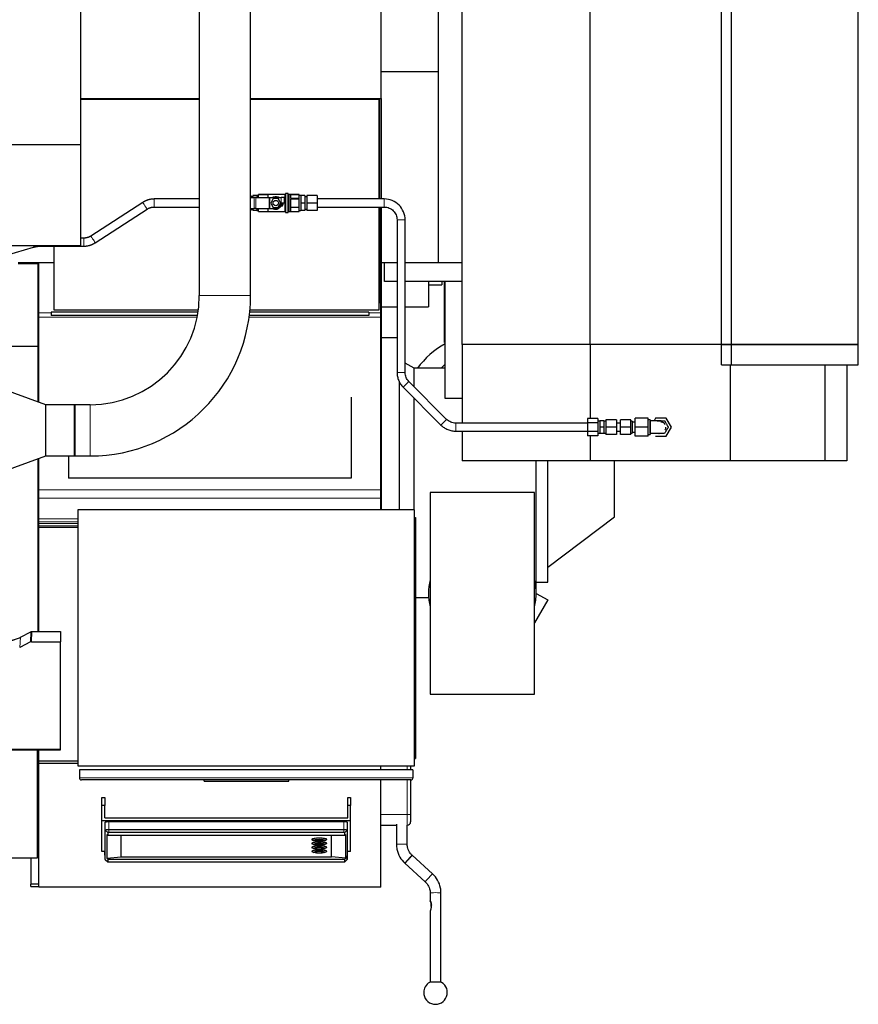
# Model space of a CAD drawing. Header units: inches. Extents: x 0 to 23760, y -13 to 16800.
# Tile 51 of 204: x 7217 to 8462, y 6140 to 7601. Entities that reach past the tile are written whole.
import ezdxf

# ---------------------------------------------------------------- set-up
doc = ezdxf.new("R2010")
doc.units = ezdxf.units.IN
doc.layers.add('254', color=7, linetype='Continuous', true_color=0xffffff)

msp = doc.modelspace()

# ---------------------------------------------------------------- linework, layer by layer
at = {"layer": '254', "color": 2, "linetype": 'Continuous', "lineweight": 25}
for p, q in [((7754.063, 7484.069), (7754.063, 8493.069)), ((8462.063, 7118.994), (8462.063, 8261.994)), ((7484.027, 8189.492), (7484.027, 7191.738)), ((7560.099, 7191.738), (7560.099, 8189.492)), ((7874.063, 7118.994), (7874.063, 7995.979)), ((7307.563, 7965.538), (7307.563, 7415.538)), ((8258.776, 7118.994), (8258.776, 7911.111)), ((8274.063, 7118.994), (8274.063, 7920.058)), ((7839.063, 7523.823), (7839.063, 7857.164)), ((8064.063, 7118.994), (8064.063, 7847.817)), ((7839.063, 7523.823), (7754.063, 7523.823)), ((7839.063, 7240.494), (7839.063, 7523.823)), ((7484.032, 7482.621), (7307.563, 7482.621)), ((7307.565, 7484.069), (7484.029, 7484.069)), ((7560.096, 7484.069), (7754.063, 7484.069)), ((7751.063, 7482.621), (7560.097, 7482.621)), ((7689.063, 7484.057), (7689.063, 7482.613)), ((7742.063, 7482.623), (7742.063, 7484.081)), ((7751.063, 7335.065), (7751.063, 7482.621)), ((7752.063, 7335.074), (7752.063, 7484.081)), ((7754.063, 7484.069), (7754.063, 7335.073)), ((7307.563, 7415.538), (3948.107, 7415.538)), ((7307.563, 7415.538), (7307.563, 7265.537)), ((7560.499, 7340.07), (7560.099, 7340.07)), ((7560.099, 7337.07), (7565.312, 7337.07)), ((7560.499, 7340.07), (7560.499, 7337.07)), ((7563.499, 7338.07), (7560.499, 7338.07)), ((7563.499, 7340.07), (7563.499, 7337.07)), ((7569.399, 7340.07), (7563.499, 7340.07)), ((7567.812, 7337.07), (7565.312, 7337.07)), ((7567.812, 7337.07), (7587.839, 7337.07)), ((7569.399, 7340.07), (7569.399, 7337.07)), ((7571.999, 7340.07), (7569.399, 7340.07)), ((7571.999, 7341.565), (7571.999, 7341.57)), ((7610.799, 7341.57), (7571.999, 7341.57)), ((7571.999, 7338.596), (7571.999, 7341.565)), ((7571.999, 7341.565), (7585.999, 7341.565)), ((7571.999, 7337.07), (7571.999, 7338.596)), ((7585.999, 7337.07), (7585.999, 7341.565)), ((7587.839, 7337.07), (7588.839, 7337.07)), ((7588.839, 7337.07), (7605.499, 7337.07)), ((7610.499, 7337.07), (7605.499, 7337.07)), ((7610.499, 7329.07), (7610.499, 7337.07)), ((7611.999, 7315.37), (7611.999, 7342.77)), ((7615.699, 7343.07), (7612.299, 7343.07)), ((7615.999, 7315.37), (7615.999, 7342.77)), ((7631.999, 7341.57), (7617.199, 7341.57)), ((7619.999, 7335.627), (7619.999, 7341.565)), ((7619.999, 7341.565), (7631.999, 7341.565)), ((7631.999, 7335.627), (7619.999, 7335.627)), ((7631.999, 7341.565), (7631.999, 7341.57)), ((7631.999, 7338.596), (7631.999, 7341.565)), ((7634.599, 7340.07), (7631.999, 7340.07)), ((7631.999, 7335.627), (7631.999, 7338.596)), ((7631.999, 7335.007), (7631.999, 7335.627)), ((7634.599, 7340.07), (7634.599, 7334.57)), ((7640.499, 7340.07), (7634.599, 7340.07)), ((7640.499, 7340.07), (7640.499, 7329.07)), ((7643.499, 7338.07), (7640.499, 7338.07)), ((7643.499, 7340.07), (7643.499, 7329.07)), ((7658.999, 7340.07), (7643.499, 7340.07)), ((7658.999, 7340.07), (7658.999, 7329.07)), ((7400.028, 7330.079), (7323.004, 7280.129)), ((7560.099, 7321.07), (7565.312, 7321.07)), ((7560.499, 7321.07), (7560.499, 7318.07)), ((7563.499, 7321.07), (7563.499, 7318.07)), ((7567.812, 7321.07), (7565.312, 7321.07)), ((7567.812, 7321.07), (7587.839, 7321.07)), ((7569.399, 7321.07), (7569.399, 7318.07)), ((7571.999, 7319.543), (7571.999, 7321.07)), ((7585.999, 7316.575), (7585.999, 7321.07)), ((7587.839, 7321.07), (7588.839, 7321.07)), ((7588.839, 7321.07), (7597.499, 7321.07)), ((7593.746, 7335.57), (7589.993, 7329.07)), ((7589.993, 7329.07), (7593.746, 7322.57)), ((7601.252, 7335.57), (7593.746, 7335.57)), ((7593.746, 7322.57), (7601.252, 7322.57)), ((7605.004, 7329.07), (7601.252, 7335.57)), ((7601.252, 7322.57), (7605.004, 7329.07)), ((7610.499, 7329.07), (7605.499, 7329.07)), ((7619.999, 7323.133), (7619.999, 7335.007)), ((7631.999, 7335.007), (7619.999, 7335.007)), ((7619.999, 7323.133), (7631.999, 7323.133)), ((7619.999, 7316.575), (7619.999, 7322.512)), ((7631.999, 7322.512), (7619.999, 7322.512)), ((7631.999, 7329.07), (7631.999, 7335.007)), ((7631.999, 7323.133), (7631.999, 7329.07)), ((7631.999, 7322.512), (7631.999, 7323.133)), ((7631.999, 7319.543), (7631.999, 7322.512)), ((7634.599, 7334.57), (7634.599, 7329.07)), ((7634.599, 7329.07), (7634.599, 7323.57)), ((7640.499, 7329.07), (7634.599, 7329.07)), ((7634.599, 7323.57), (7634.599, 7318.07)), ((7640.499, 7329.07), (7640.499, 7318.07)), ((7643.499, 7329.07), (7643.499, 7318.07)), ((7658.999, 7329.07), (7643.499, 7329.07)), ((7658.999, 7329.07), (7658.999, 7318.07)), ((7751.063, 7170.621), (7751.063, 7323.072)), ((7752.063, 7181.715), (7752.063, 7323.089)), ((7753.563, 7166.296), (7753.563, 7323.068)), ((7754.063, 7323.071), (7754.063, 7240.494)), ((7329.534, 7270.061), (7406.557, 7320.011)), ((7560.499, 7318.07), (7560.099, 7318.07)), ((7560.499, 7320.07), (7563.499, 7320.07)), ((7569.399, 7318.07), (7563.499, 7318.07)), ((7569.399, 7318.07), (7571.999, 7318.07)), ((7571.999, 7316.575), (7571.999, 7319.543)), ((7571.999, 7316.575), (7585.999, 7316.575)), ((7571.999, 7316.57), (7571.999, 7316.575)), ((7571.999, 7316.57), (7610.799, 7316.57)), ((7612.299, 7315.07), (7615.699, 7315.07)), ((7617.199, 7316.57), (7631.999, 7316.57)), ((7619.999, 7316.575), (7631.999, 7316.575)), ((7631.999, 7316.575), (7631.999, 7319.543)), ((7631.999, 7318.07), (7634.599, 7318.07)), ((7631.999, 7316.57), (7631.999, 7316.575)), ((7640.499, 7318.07), (7634.599, 7318.07)), ((7640.499, 7320.07), (7643.499, 7320.07)), ((7658.999, 7318.07), (7643.499, 7318.07)), ((7777.499, 7304.07), (7777.499, 7077.56)), ((7789.499, 7077.56), (7789.499, 7304.07)), ((7307.563, 7265.537), (3917.063, 7265.537)), ((6920.954, 7169.53), (7237.801, 7263.547)), ((7249.04, 7265.07), (7312.666, 7265.07)), ((7268.063, 7265.074), (7268.063, 7170.621)), ((7312.666, 7277.07), (7307.562, 7277.07)), ((7244.723, 7238.912), (7215.087, 7238.912)), ((7215.088, 7240.652), (7268.063, 7240.652)), ((7244.723, 7116.087), (7244.723, 7238.912)), ((7246.063, 7166.296), (7246.063, 7240.654)), ((7777.499, 7240.494), (7754.063, 7240.494)), ((7754.063, 7240.479), (7754.063, 6873.628)), ((7759.063, 7212.494), (7759.063, 7240.494)), ((7839.063, 7240.494), (7789.5, 7240.494)), ((7874.062, 7240.494), (7839.063, 7240.494)), ((7874.065, 7240.494), (7839.067, 7240.494)), ((7777.501, 7212.494), (7759.063, 7212.494)), ((7874.063, 7212.494), (7789.5, 7212.494)), ((7824.063, 7212.484), (7824.063, 7174.915)), ((7824.063, 7207.915), (7844.063, 7207.915)), ((7844.063, 7212.493), (7844.063, 7207.915)), ((7847.971, 7122.297), (7847.971, 7212.497)), ((7849.109, 7039.215), (7849.109, 7212.492)), ((7752.063, 7181.715), (7751.063, 7181.715)), ((7752.063, 7181.131), (7751.063, 7181.131)), ((7752.063, 7181.131), (7752.063, 7181.715)), ((7754.063, 7174.915), (7777.5, 7174.915)), ((7789.498, 7174.915), (7824.063, 7174.915)), ((7246.063, 7159.56), (7246.063, 7166.296)), ((7264.063, 7167.013), (7264.063, 7162.013)), ((7482.132, 7167.013), (7264.063, 7167.013)), ((7481.277, 7162.013), (7264.063, 7162.013)), ((7268.063, 7170.621), (7482.651, 7170.621)), ((7735.563, 7162.013), (7558.235, 7162.013)), ((7735.563, 7167.013), (7558.809, 7167.013)), ((7559.153, 7170.621), (7751.063, 7170.621)), ((7735.563, 7167.013), (7735.563, 7162.013)), ((7753.563, 7159.56), (7753.563, 7166.296)), ((7246.063, 7033.376), (7246.063, 7159.56)), ((7753.563, 6903.593), (7753.563, 7159.56)), ((7777.499, 7128.815), (7754.063, 7128.815)), ((7849.111, 7122.297), (7847.971, 7122.297)), ((8064.063, 7118.994), (7874.063, 7118.994)), ((7874.063, 7118.994), (7874.063, 7002.494)), ((8064.063, 7118.994), (7874.063, 7118.994)), ((8258.776, 7118.994), (8064.063, 7118.994)), ((8064.063, 7118.994), (8064.063, 7009.198)), ((8258.776, 7118.994), (8064.063, 7118.994)), ((8258.776, 7118.994), (8274.063, 7118.994)), ((8258.776, 7088.994), (8258.776, 7118.994)), ((8274.063, 7118.994), (8258.776, 7118.994)), ((8274.063, 7118.994), (8462.063, 7118.994)), ((8274.063, 7088.994), (8274.063, 7118.994)), ((8462.063, 7118.994), (8274.063, 7118.994)), ((8462.063, 7088.994), (8462.063, 7118.994)), ((7244.723, 7116.087), (6756.723, 7116.087)), ((7244.723, 7033.864), (7244.723, 7116.087)), ((7803.063, 7083.815), (7789.499, 7091.645)), ((7842.988, 7083.815), (7849.108, 7089.935)), ((8258.776, 7088.994), (8274.063, 7088.994)), ((8272.123, 7088.994), (8272.123, 6946.494)), ((8274.063, 7088.994), (8462.063, 7088.994)), ((8412.429, 7088.994), (8412.429, 6946.494)), ((8445.063, 7088.992), (8445.063, 6946.494)), ((7803.063, 7056.121), (7803.063, 7083.815)), ((7849.11, 7083.815), (7803.063, 7083.815)), ((7256.063, 7029.738), (7156.063, 7066.135)), ((7781.063, 6873.632), (7781.063, 7064.217)), ((7851.13, 7008.059), (7795.064, 7064.125)), ((7786.578, 7055.64), (7842.645, 6999.574)), ((7256.063, 6953.738), (7256.063, 7029.738)), ((7299.025, 7029.738), (7256.063, 7029.738)), ((7299.013, 6953.751), (7299.013, 7029.725)), ((7322.063, 7029.774), (7299.063, 7029.774)), ((7299.063, 7029.774), (7299.063, 6953.702)), ((7709.563, 7040.719), (7709.563, 6920.619)), ((7803.063, 6873.616), (7803.063, 7039.152)), ((7874.064, 7039.215), (7849.109, 7039.215)), ((8059.999, 7002.494), (7864.565, 7002.494)), ((8059.999, 7009.196), (8059.999, 7002.845)), ((8075.499, 7009.196), (8059.999, 7009.196)), ((8059.999, 7002.845), (8059.999, 6990.143)), ((8075.499, 7002.845), (8059.999, 7002.845)), ((8075.499, 7009.196), (8075.499, 7002.845)), ((8078.499, 7005.494), (8075.499, 7005.494)), ((8075.499, 7002.845), (8075.499, 6990.143)), ((8078.499, 7005.994), (8078.499, 6996.494)), ((8084.499, 7005.994), (8078.499, 7005.994)), ((8084.499, 7005.994), (8084.499, 6996.494)), ((8087.499, 7005.494), (8084.499, 7005.494)), ((8087.499, 7007.494), (8087.499, 6996.494)), ((8102.999, 7007.494), (8087.499, 7007.494)), ((8102.999, 7007.494), (8102.999, 6996.494)), ((8108.999, 7002.494), (8102.999, 7002.494)), ((8108.999, 6996.494), (8108.999, 7007.494)), ((8124.499, 7007.494), (8108.999, 7007.494)), ((8124.499, 6996.494), (8124.499, 7007.494)), ((8126.499, 7005.494), (8124.499, 7005.494)), ((8126.499, 7005.494), (8126.499, 6996.494)), ((8130.999, 7003.994), (8126.499, 7003.994)), ((8130.999, 6996.494), (8130.999, 7009.994)), ((8149.999, 7009.994), (8130.999, 7009.994)), ((8149.999, 6996.494), (8149.999, 7009.994)), ((8152.999, 7007.494), (8149.999, 7007.494)), ((8152.999, 7007.494), (8152.999, 6996.494)), ((8161.205, 7009.994), (8158.895, 7005.993)), ((8176.793, 7009.994), (8161.205, 7009.994)), ((8184.587, 6996.494), (8176.793, 7009.994)), ((7864.565, 6990.494), (8059.999, 6990.494)), ((7874.063, 6990.495), (7874.063, 6946.494)), ((8059.999, 6990.143), (8059.999, 6983.792)), ((8075.499, 6990.143), (8059.999, 6990.143)), ((8075.499, 6990.143), (8075.499, 6983.792)), ((8075.499, 6987.494), (8078.499, 6987.494)), ((8078.499, 6996.494), (8078.499, 6986.994)), ((8084.499, 6996.494), (8078.499, 6996.494)), ((8084.499, 6986.994), (8078.499, 6986.994)), ((8084.499, 6996.494), (8084.499, 6986.994)), ((8084.499, 6987.494), (8087.499, 6987.494)), ((8087.499, 6996.494), (8087.499, 6985.494)), ((8102.999, 6996.494), (8087.499, 6996.494)), ((8102.999, 6985.494), (8087.499, 6985.494)), ((8102.999, 6996.494), (8102.999, 6985.494)), ((8102.999, 6990.494), (8108.999, 6990.494)), ((8108.999, 6985.494), (8108.999, 6996.494)), ((8124.499, 6996.494), (8108.999, 6996.494)), ((8124.499, 6985.494), (8108.999, 6985.494)), ((8124.499, 6985.494), (8124.499, 6996.494)), ((8124.499, 6987.494), (8126.499, 6987.494)), ((8126.499, 6996.494), (8126.499, 6987.494)), ((8126.499, 6988.994), (8130.999, 6988.994)), ((8130.999, 6982.994), (8130.999, 6996.494)), ((8149.999, 6996.494), (8130.999, 6996.494)), ((8149.999, 6982.994), (8149.999, 6996.494)), ((8149.999, 6985.494), (8152.999, 6985.494)), ((8152.999, 6996.494), (8152.999, 6985.494)), ((8176.793, 6982.994), (8184.587, 6996.494)), ((8075.499, 6983.792), (8059.999, 6983.792)), ((8064.063, 6983.794), (8064.063, 6946.494)), ((8149.999, 6982.994), (8130.999, 6982.994)), ((8161.205, 6982.994), (8176.793, 6982.994)), ((7156.063, 6917.341), (7256.063, 6953.738)), ((7244.723, 6693.02), (7244.723, 6949.607)), ((7246.063, 6903.593), (7246.063, 6950.099)), ((7256.063, 6953.738), (7299.025, 6953.738)), ((7290.063, 6953.739), (7290.063, 6920.619)), ((7299.063, 6953.702), (7322.063, 6953.702)), ((8064.063, 6946.494), (7874.063, 6946.494)), ((7984.063, 6749.815), (7984.063, 6946.291)), ((8001.063, 6766.315), (8001.063, 6946.486)), ((8272.123, 6946.494), (8064.063, 6946.494)), ((8100.063, 6863.315), (8100.063, 6946.491)), ((8412.429, 6946.494), (8272.123, 6946.494)), ((8445.063, 6946.494), (8412.429, 6946.494)), ((7709.563, 6920.619), (7290.063, 6920.619)), ((7246.063, 6890.866), (7246.063, 6903.593)), ((7753.563, 6890.866), (7753.563, 6903.593)), ((7981.563, 6899.415), (7826.563, 6899.415)), ((7826.563, 6899.415), (7826.563, 6600.215)), ((7981.563, 6600.215), (7981.563, 6899.415)), ((7246.063, 6860.406), (7246.063, 6890.866)), ((7753.563, 6873.615), (7753.563, 6890.866)), ((7803.563, 6873.615), (7303.563, 6873.615)), ((7303.563, 6873.615), (7303.563, 6493.615)), ((7803.563, 6493.615), (7803.563, 6873.615)), ((7246.063, 6855.975), (7246.063, 6860.406)), ((7246.063, 6853.441), (7246.063, 6855.975)), ((7246.063, 6849.909), (7246.063, 6853.441)), ((7803.563, 6862.615), (7805.063, 6862.615)), ((7805.063, 6862.615), (7805.063, 6504.615)), ((8001.063, 6788.715), (8100.063, 6863.315)), ((7246.063, 6847.444), (7246.063, 6849.909)), ((7246.063, 6693.011), (7246.063, 6847.444)), ((7303.569, 6847.444), (7246.063, 6847.444)), ((7984.063, 6766.315), (8001.063, 6766.315)), ((7805.063, 6743.815), (7824.063, 6743.815)), ((7824.288, 6743.815), (7824.063, 6743.815)), ((8001.139, 6739.956), (7981.562, 6706.048)), ((7984.063, 6749.815), (8001.139, 6739.956)), ((7235.676, 6693.014), (7278.063, 6693.014)), ((7278.063, 6693.014), (7278.063, 6678.023)), ((7218.499, 6684.629), (7234.177, 6692.657)), ((7233.607, 6677.672), (7217.442, 6669.498)), ((7235.106, 6678.023), (7278.063, 6678.023)), ((7278.063, 6518.543), (7278.063, 6678.023)), ((7826.563, 6600.215), (7981.563, 6600.215)), ((7143.843, 6517.513), (7278.063, 6517.513)), ((7243.563, 6517.512), (7243.563, 6356.578)), ((7246.063, 6500.585), (7246.063, 6517.516)), ((7278.063, 6517.513), (7278.063, 6518.543)), ((7803.563, 6504.615), (7805.063, 6504.615)), ((7246.063, 6498.519), (7246.063, 6500.585)), ((7303.569, 6500.585), (7246.063, 6500.585)), ((7246.063, 6497.155), (7246.063, 6498.52)), ((7246.063, 6313.703), (7246.063, 6497.155)), ((7303.569, 6497.155), (7246.063, 6497.155)), ((7303.563, 6493.615), (7803.563, 6493.615)), ((7753.563, 6487.988), (7753.563, 6493.615)), ((7797.614, 6493.614), (7797.614, 6487.99)), ((7801.063, 6487.99), (7306.063, 6487.99)), ((7306.063, 6487.99), (7306.063, 6475.99)), ((7801.063, 6487.99), (7801.063, 6475.99)), ((7798.063, 6472.99), (7309.063, 6472.99)), ((7491.063, 6470.99), (7491.063, 6472.99)), ((7491.063, 6470.99), (7617.063, 6470.99)), ((7617.063, 6470.99), (7617.063, 6472.99)), ((7753.563, 6313.703), (7753.563, 6472.988)), ((7797.614, 6472.99), (7797.614, 6421.656)), ((7339.563, 6435.093), (7339.563, 6446.941)), ((7339.563, 6446.941), (7343.563, 6446.941)), ((7343.563, 6446.941), (7343.563, 6435.093)), ((7704.563, 6435.093), (7704.563, 6446.941)), ((7704.563, 6446.941), (7708.563, 6446.941)), ((7708.563, 6446.941), (7708.563, 6435.093)), ((7343.563, 6435.093), (7339.563, 6435.093)), ((7339.563, 6412.758), (7339.563, 6435.093)), ((7343.563, 6416.697), (7343.563, 6435.093)), ((7708.563, 6435.093), (7704.563, 6435.093)), ((7704.563, 6416.697), (7704.563, 6435.093)), ((7708.563, 6412.758), (7708.563, 6435.093)), ((7246.064, 6417.603), (7243.563, 6417.603)), ((7343.563, 6416.697), (7704.563, 6416.697)), ((7797.614, 6421.656), (7797.614, 6410.637)), ((7339.563, 6366.915), (7339.563, 6412.758)), ((7339.563, 6412.758), (7708.563, 6412.758)), ((7344.021, 6409.683), (7344.021, 6366.445)), ((7698.563, 6410.645), (7349.563, 6410.645)), ((7704.105, 6366.445), (7704.105, 6409.683)), ((7708.563, 6366.915), (7708.563, 6412.758)), ((7753.564, 6405.637), (7776.614, 6405.637)), ((7776.614, 6407.251), (7776.614, 6377.269)), ((7792.614, 6377.269), (7792.614, 6405.647)), ((7344.43, 6354.92), (7344.43, 6398.159)), ((7346.782, 6392.034), (7346.782, 6356.571)), ((7346.782, 6392.034), (7348.052, 6391.08)), ((7348.052, 6394.714), (7348.052, 6391.08)), ((7348.052, 6391.08), (7700.074, 6391.08)), ((7698.563, 6399.05), (7349.563, 6399.05)), ((7698.563, 6394.976), (7349.563, 6394.976)), ((7368.063, 6358.684), (7368.063, 6391.08)), ((7680.063, 6358.684), (7680.063, 6391.08)), ((7700.074, 6391.08), (7700.074, 6394.714)), ((7700.074, 6391.08), (7701.344, 6392.034)), ((7701.344, 6356.571), (7701.344, 6392.034)), ((7703.696, 6398.159), (7703.696, 6354.92)), ((7651.063, 6384.751), (7651.063, 6384.456)), ((7651.063, 6378.879), (7651.063, 6378.583)), ((7651.063, 6373.011), (7651.063, 6372.716)), ((7651.832, 6383.754), (7654.157, 6382.732)), ((7651.832, 6377.881), (7654.157, 6376.859)), ((7651.832, 6372.014), (7654.157, 6370.992)), ((7655.463, 6384.012), (7655.463, 6383.52)), ((7655.463, 6378.139), (7655.463, 6377.648)), ((7655.463, 6372.272), (7655.463, 6371.78)), ((7668.663, 6383.52), (7668.663, 6384.012)), ((7668.663, 6377.648), (7668.663, 6378.139)), ((7668.663, 6371.78), (7668.663, 6372.272)), ((7669.968, 6382.732), (7672.294, 6383.754)), ((7669.968, 6376.859), (7672.294, 6377.881)), ((7669.968, 6370.992), (7672.294, 6372.014)), ((7673.063, 6384.456), (7673.063, 6384.751)), ((7673.063, 6378.583), (7673.063, 6378.879)), ((7673.063, 6372.716), (7673.063, 6373.011)), ((7243.563, 6356.578), (6106.563, 6356.578)), ((7234.038, 6356.578), (7234.038, 6318.1)), ((7344.025, 6366.915), (7339.563, 6366.915)), ((7344.43, 6354.92), (7344.021, 6366.445)), ((7346.782, 6356.571), (7368.063, 6358.684)), ((7346.782, 6356.571), (7348.052, 6355.109)), ((7368.063, 6358.684), (7680.063, 6358.684)), ((7651.063, 6367.143), (7651.063, 6366.848)), ((7651.832, 6366.146), (7654.157, 6365.124)), ((7655.463, 6366.404), (7655.463, 6365.912)), ((7668.663, 6365.912), (7668.663, 6366.404)), ((7669.968, 6365.124), (7672.294, 6366.146)), ((7673.063, 6366.848), (7673.063, 6367.143)), ((7701.344, 6356.571), (7680.063, 6358.684)), ((7700.074, 6355.109), (7701.344, 6356.571)), ((7703.696, 6354.92), (7704.105, 6366.445)), ((7708.563, 6366.915), (7704.1, 6366.915)), ((7799.813, 6361.006), (7799.813, 6361.006)), ((7830.176, 6333.415), (7799.813, 6361.006)), ((7344.43, 6354.92), (7344.516, 6354.757)), ((7344.516, 6354.757), (7348.077, 6351.428)), ((7348.052, 6355.109), (7700.074, 6355.109)), ((7348.052, 6355.109), (7348.052, 6351.475)), ((7349.563, 6351.213), (7698.563, 6351.213)), ((7700.048, 6351.428), (7703.61, 6354.757)), ((7700.074, 6351.475), (7700.074, 6355.109)), ((7703.61, 6354.757), (7703.696, 6354.92)), ((7789.053, 6349.164), (7819.416, 6321.574)), ((7234.038, 6314.87), (7234.038, 6318.1)), ((7246.064, 6318.1), (7234.038, 6318.1)), ((7234.038, 6314.87), (7246.064, 6314.87)), ((7753.563, 6313.703), (7246.063, 6313.703)), ((7826.614, 6305.31), (7826.614, 6293.443)), ((7842.614, 6172.537), (7842.614, 6305.31)), ((7826.614, 6278.148), (7826.614, 6172.537))]:
    msp.add_line(p, q, dxfattribs=at)
at = {"layer": '254', "color": 110, "linetype": 'Continuous', "lineweight": 13}
for p, q in [((7565.312, 7321.07), (7565.312, 7337.07)), ((7567.812, 7321.07), (7567.812, 7337.07)), ((7587.839, 7321.07), (7587.839, 7337.07)), ((7588.839, 7321.07), (7588.839, 7337.07)), ((7605.499, 7329.07), (7605.499, 7337.07)), ((7610.799, 7316.57), (7610.799, 7341.57)), ((7612.299, 7315.07), (7612.299, 7343.07)), ((7615.699, 7315.07), (7615.699, 7343.07)), ((7617.199, 7316.57), (7617.199, 7341.57)), ((7416.896, 7323.07), (7416.896, 7335.07)), ((7758.499, 7323.07), (7758.499, 7335.07)), ((7777.499, 7304.07), (7789.499, 7304.07)), ((7249.04, 7265.07), (7249.04, 7265.537)), ((7312.666, 7265.07), (7312.666, 7277.07)), ((7560.099, 7191.738), (7484.027, 7191.738)), ((7264.063, 7166.296), (7246.063, 7166.296)), ((7753.563, 7166.296), (7735.562, 7166.296)), ((7480.805, 7159.56), (7246.063, 7159.56)), ((7753.563, 7159.56), (7557.914, 7159.56)), ((7777.499, 7077.56), (7789.499, 7077.56)), ((7786.578, 7055.64), (7795.064, 7064.125)), ((7322.063, 6953.702), (7322.063, 7029.774)), ((7842.645, 6999.574), (7851.13, 7008.059)), ((7864.565, 6990.494), (7864.565, 7002.494)), ((8163.532, 7005.991), (8163.516, 7005.991)), ((7753.563, 6903.593), (7246.063, 6903.593)), ((7753.563, 6890.866), (7246.063, 6890.866)), ((7303.569, 6860.406), (7246.063, 6860.406)), ((7303.569, 6855.975), (7246.063, 6855.975)), ((7303.569, 6853.441), (7246.063, 6853.441)), ((7303.569, 6849.909), (7246.063, 6849.909)), ((7235.676, 6693.014), (7235.106, 6678.023)), ((7217.442, 6669.498), (7218.499, 6684.629)), ((7233.607, 6677.672), (7234.177, 6692.657)), ((7144.13, 6518.543), (7278.063, 6518.543)), ((7792.614, 6487.989), (7792.614, 6493.615)), ((7306.063, 6475.99), (7801.063, 6475.99)), ((7792.614, 6421.404), (7792.614, 6472.99)), ((7792.614, 6421.404), (7753.564, 6421.404)), ((7792.614, 6405.647), (7792.614, 6421.404)), ((7344.43, 6398.159), (7344.021, 6409.683)), ((7349.563, 6399.05), (7349.563, 6410.645)), ((7698.563, 6399.05), (7698.563, 6410.645)), ((7703.696, 6398.159), (7704.105, 6409.683)), ((7348.052, 6394.714), (7344.43, 6398.159)), ((7349.563, 6394.976), (7349.563, 6399.05)), ((7698.563, 6394.976), (7698.563, 6399.05)), ((7700.074, 6394.714), (7703.696, 6398.159)), ((7799.814, 6361.002), (7799.813, 6361.006)), ((7348.052, 6351.475), (7344.43, 6354.92)), ((7700.074, 6351.475), (7703.696, 6354.92))]:
    msp.add_line(p, q, dxfattribs=at)
at = {"layer": '254', "color": 2, "linetype": 'Continuous', "lineweight": 25}
msp.add_circle((7597.499, 7329.07), 4, dxfattribs=at)
for centre, radius, start, end in [((7610.799, 7342.77), 1.2, 270, 0), ((7612.299, 7342.77), 0.3, 90, 180), ((7615.699, 7342.77), 0.3, 0, 90), ((7617.199, 7342.77), 1.2, 180, 270), ((7597.499, 7329.07), 8, 270, 0), ((7610.799, 7315.37), 1.2, 0, 90), ((7612.299, 7315.37), 0.3, 180, 270), ((7615.699, 7315.37), 0.3, 270, 0), ((7617.199, 7315.37), 1.2, 90, 180), ((7322.063, 7191.738), 161.964, 270, 0), ((7322.063, 7191.738), 238.036, 270, 0), ((7909.063, 7010.615), 125, 118.659375, 144.151875), ((8168.999, 6996.494), 7.5, 28.15875, 91.603125), ((8168.999, 6996.494), 7.5, 328.786875, 0), ((7904.063, 6749.815), 80, 165.639375, 194.360625), ((7904.063, 6749.815), 80, 0, 14.36625), ((7904.063, 6749.815), 80, 345.63375, 0), ((7309.063, 6475.99), 3, 180, 270), ((7798.063, 6475.99), 3, 270, 0), ((7792.614, 6410.637), 5, 270, 0), ((7834.614, 6157.392), 17.5, 180, 59.108724), ((7834.614, 6157.392), 17.5, 120.891285, 180)]:
    msp.add_arc(centre, radius, start, end, dxfattribs=at)
at = {"layer": '254', "color": 110, "linetype": 'Continuous', "lineweight": 13}
for centre, major_axis, ratio, start_param, end_param in [((7403.293, 7325.045), (3.265, -5.034), 0.00573249, 0, 3.14159265), ((7326.269, 7275.095), (3.265, -5.034), 0.00573249, 0.40074941, 3.14630658), ((7236.094, 7269.299), (1.707, -5.752), 0.45135282, 0.0000874, 0.73247118), ((7792.614, 6421.656), (5, 0), 0.05044761, 4.71238898, 6.28318531), ((7662.063, 6383.225), (6.3, 0), 0.17364818, 3.14159265, 4.70168793), ((7662.063, 6377.352), (6.3, 0), 0.17364818, 3.14159265, 4.70168793), ((7662.063, 6371.485), (6.3, 0), 0.17364818, 3.14159265, 4.70168793), ((7784.614, 6377.269), (8, 0), 0.0348995, 1.57079633, 3.14198538), ((7784.614, 6377.269), (8, 0), 0.0348995, 0.00441787, 1.57079633), ((7662.063, 6365.617), (6.3, 0), 0.17364818, 3.14159265, 4.70168793), ((7794.433, 6355.085), (5.38, 5.921), 0.02237934, 0, 1.54545093), ((7794.433, 6355.085), (5.38, 5.921), 0.02237934, 1.54545093, 3.14167452), ((7824.796, 6327.494), (5.38, 5.921), 0.02237934, 1.54545093, 3.14275445), ((7824.796, 6327.494), (5.38, 5.921), 0.02237934, 0.00037645, 1.54545093), ((7834.615, 6305.307), (8, 0), 0.03494532, 1.57093898, 3.13217515), ((7834.615, 6305.307), (8, 0), 0.03494532, 0.01119746, 1.57093898)]:
    msp.add_ellipse(centre, major_axis=major_axis, ratio=ratio, start_param=start_param, end_param=end_param, dxfattribs=at)
at = {"layer": '254', "color": 2, "linetype": 'Continuous', "lineweight": 25}
for centre, major_axis, ratio, start_param, end_param in [((7326.269, 7275.095), (3.265, -5.034), 0.00573249, 0, 0.40074941), ((7235.677, 6690.351), (3, -0.007), 0.88743113, 1.57348781, 2.09669196), ((7235.109, 6675.394), (3, -0.011), 0.87613282, 1.57510621, 2.09831036), ((7349.563, 6409.683), (-5.542, 0), 0.17364818, 4.71238898, 6.28318531), ((7698.563, 6409.683), (-5.542, 0), 0.17364818, 3.14159265, 4.71238898), ((7349.563, 6398.159), (5.133, 0), 0.17364818, 1.57079635, 3.14159264), ((7349.563, 6394.714), (1.511, 0), 0.17364818, 1.57079636, 3.14159264), ((7662.063, 6384.751), (11, 0), 0.17364818, 0, 3.14159265), ((7662.063, 6384.456), (-11, 0), 0.17364818, 4.71238898, 6.28318531), ((7662.063, 6384.456), (-11, 0), 0.17364818, 2.76538693, 4.71238898), ((7698.563, 6398.159), (5.133, 0), 0.17364818, 0, 1.57079632), ((7698.563, 6394.714), (1.511, 0), 0.17364818, 0, 1.57079631), ((7662.063, 6384.456), (-11, 0), 0.17364818, 0, 0.37620572), ((7662.063, 6378.879), (11, 0), 0.17364818, 0, 3.14159265), ((7662.063, 6378.583), (-11, 0), 0.17364818, 4.71238898, 6.28318531), ((7662.063, 6378.583), (-11, 0), 0.17364818, 0, 0.37620572), ((7662.063, 6373.011), (11, 0), 0.17364818, 0, 3.14159265), ((7662.063, 6372.716), (-11, 0), 0.17364818, 4.71238898, 6.28318531), ((7662.063, 6372.716), (-11, 0), 0.17364818, 0, 0.37620572), ((7662.063, 6383.52), (6.6, 0), 0.17364818, 2.11193566, 3.14159265), ((7662.063, 6377.648), (6.6, 0), 0.17364818, 2.10859772, 3.14159265), ((7662.063, 6371.78), (6.6, 0), 0.17364818, 2.10908859, 3.14159265), ((7662.063, 6383.225), (6.3, 0), 0.17364818, 0, 3.14159265), ((7662.063, 6377.352), (6.3, 0), 0.17364818, 0, 3.14159265), ((7662.063, 6371.485), (6.3, 0), 0.17364818, 0, 3.14159265), ((7662.063, 6383.225), (6.3, 0), 0.17364818, 4.70168793, 6.28318531), ((7662.063, 6377.352), (6.3, 0), 0.17364818, 4.70168793, 6.28318531), ((7662.063, 6371.485), (6.3, 0), 0.17364818, 4.70168793, 6.28318531), ((7662.063, 6378.583), (-11, 0), 0.17364818, 2.76538693, 4.71238898), ((7662.063, 6372.716), (-11, 0), 0.17364818, 2.76538693, 4.71238898), ((7662.063, 6377.648), (6.6, 0), 0.17364818, 0, 1.03289676), ((7662.063, 6371.78), (6.6, 0), 0.17364818, 0, 1.03240589), ((7662.063, 6383.52), (6.6, 0), 0.17364818, 0, 1.02955882), ((7662.063, 6367.143), (11, 0), 0.17364818, 0, 3.14159265), ((7662.063, 6366.848), (-11, 0), 0.17364818, 4.71238898, 6.28318531), ((7662.063, 6366.848), (-11, 0), 0.17364818, 0, 0.37620572), ((7662.063, 6365.912), (6.6, 0), 0.17364818, 2.10967764, 3.14159265), ((7662.063, 6365.617), (6.3, 0), 0.17364818, 0, 3.14159265), ((7662.063, 6365.617), (6.3, 0), 0.17364818, 4.70168793, 6.28318531), ((7662.063, 6366.848), (-11, 0), 0.17364818, 2.76538693, 4.71238898), ((7662.063, 6365.912), (6.6, 0), 0.17364818, 0, 1.03181684), ((7794.433, 6355.085), (5.38, 5.921), 0.02237934, 0, 6.26332385), ((7349.563, 6351.475), (1.511, 0), 0.17364818, 3.14159269, 4.71238897), ((7698.563, 6351.475), (1.511, 0), 0.17364818, 4.71238901, 6.28318529), ((7834.614, 6172.392), (9, 0), 0.03494532, 0.05791347, 3.08333881)]:
    msp.add_ellipse(centre, major_axis=major_axis, ratio=ratio, start_param=start_param, end_param=end_param, dxfattribs=at)
for centre, major_axis in [((7662.063, 6383.274), (-8.5, 0)), ((7662.063, 6377.401), (-8.5, 0)), ((7662.063, 6371.534), (-8.5, 0)), ((7662.063, 6383.274), (7.85, 0)), ((7662.063, 6377.401), (7.85, 0)), ((7662.063, 6371.534), (7.85, 0)), ((7662.063, 6365.666), (-8.5, 0)), ((7662.063, 6365.666), (7.85, 0))]:
    msp.add_ellipse(centre, major_axis=major_axis, ratio=0.17364818, dxfattribs=at)
at = {"layer": '254', "color": 110, "linetype": 'Continuous', "lineweight": 13}
for points, knots in [([(7591.751, 7337.155), (7591.858, 7337.211), (7591.967, 7337.267), (7592.223, 7337.392), (7592.373, 7337.461), (7592.827, 7337.66), (7593.135, 7337.779), (7593.765, 7337.994), (7594.086, 7338.089), (7594.578, 7338.213), (7594.744, 7338.251), (7594.996, 7338.304), (7595.08, 7338.321), (7595.249, 7338.352), (7595.335, 7338.367), (7595.762, 7338.438), (7596.106, 7338.481), (7596.799, 7338.538), (7597.148, 7338.552), (7597.588, 7338.552), (7597.676, 7338.552), (7597.853, 7338.548), (7597.941, 7338.545), (7598.204, 7338.534), (7598.378, 7338.523), (7598.899, 7338.48), (7599.243, 7338.437), (7599.752, 7338.352), (7599.921, 7338.321), (7600.174, 7338.268), (7600.258, 7338.25), (7600.424, 7338.211), (7600.507, 7338.191), (7600.919, 7338.087), (7601.24, 7337.992), (7601.868, 7337.777), (7602.175, 7337.658), (7602.626, 7337.461), (7602.774, 7337.392), (7602.995, 7337.284), (7603.068, 7337.248), (7603.213, 7337.173), (7603.286, 7337.135), (7603.363, 7337.092), (7603.369, 7337.089), (7603.375, 7337.086)], [0, 0, 0, 0, 0.03144443, 0.03144443, 0.07348243, 0.07348243, 0.15755843, 0.15755843, 0.24163444, 0.24163444, 0.28367244, 0.28367244, 0.30469144, 0.30469144, 0.32571044, 0.32571044, 0.40978645, 0.40978645, 0.49386245, 0.49386245, 0.51488145, 0.51488145, 0.53590045, 0.53590045, 0.57793846, 0.57793846, 0.66201446, 0.66201446, 0.70405246, 0.70405246, 0.72507146, 0.72507146, 0.74609047, 0.74609047, 0.83016647, 0.83016647, 0.91424248, 0.91424248, 0.95628048, 0.95628048, 0.97729948, 0.97729948, 0.99831848, 0.99831848, 1, 1, 1, 1]), ([(7608.499, 7329.07), (7608.499, 7328.725), (7608.477, 7328.38), (7608.422, 7327.949), (7608.404, 7327.819), (7608.382, 7327.689), (7608.367, 7327.603), (7608.359, 7327.56), (7608.317, 7327.344), (7608.279, 7327.175), (7608.149, 7326.673), (7608.043, 7326.349), (7607.857, 7325.874), (7607.791, 7325.718), (7607.684, 7325.488), (7607.629, 7325.373), (7607.572, 7325.26), (7607.533, 7325.184), (7607.514, 7325.147), (7607.334, 7324.811), (7607.161, 7324.526), (7606.912, 7324.162), (7606.848, 7324.072), (7606.783, 7323.984)], [0, 0, 0, 0, 0.18640886, 0.18640886, 0.23333959, 0.25680496, 0.25680496, 0.28027032, 0.28027032, 0.37413178, 0.37413178, 0.5618547, 0.5618547, 0.65571616, 0.65571616, 0.70264689, 0.72611226, 0.72611226, 0.74957762, 0.74957762, 0.93730054, 0.93730054, 1, 1, 1, 1]), ([(7601.091, 7320.107), (7600.927, 7320.058), (7600.761, 7320.012), (7600.511, 7319.949), (7600.428, 7319.929), (7600.303, 7319.9), (7600.261, 7319.891), (7600.177, 7319.872), (7599.967, 7319.827), (7599.756, 7319.787), (7599.246, 7319.703), (7598.903, 7319.66), (7598.382, 7319.616), (7598.207, 7319.605), (7597.944, 7319.594), (7597.856, 7319.592), (7597.679, 7319.588), (7597.591, 7319.587), (7597.151, 7319.587), (7596.802, 7319.601), (7596.109, 7319.658), (7595.765, 7319.701), (7595.38, 7319.764), (7595.338, 7319.772), (7595.252, 7319.787), (7595.21, 7319.794), (7595.082, 7319.818), (7594.829, 7319.868), (7594.58, 7319.926), (7594.088, 7320.05), (7593.767, 7320.145), (7593.137, 7320.359), (7592.829, 7320.479), (7592.452, 7320.644), (7592.376, 7320.677), (7592.227, 7320.747), (7592.153, 7320.782), (7591.964, 7320.874), (7591.85, 7320.932), (7591.737, 7320.992)], [0, 0, 0, 0, 0.05414318, 0.05414318, 0.08073609, 0.08073609, 0.09403255, 0.09403255, 0.10732901, 0.16051484, 0.16051484, 0.2668865, 0.2668865, 0.32007233, 0.32007233, 0.34666525, 0.34666525, 0.37325816, 0.37325816, 0.47962983, 0.47962983, 0.58600149, 0.58600149, 0.59929795, 0.59929795, 0.6125944, 0.6125944, 0.63918732, 0.69237315, 0.69237315, 0.79874481, 0.79874481, 0.90511648, 0.90511648, 0.93170939, 0.93170939, 0.95830231, 0.95830231, 1, 1, 1, 1])]:
    msp.add_open_spline(points, degree=3, knots=knots, dxfattribs=at)
at = {"layer": '254', "color": 2, "linetype": 'Continuous', "lineweight": 25}
for points, degree in [([(7416.896, 7335.07), (7407.756, 7334.959), (7400.028, 7330.079)], 2), ([(7406.557, 7320.011), (7411.266, 7323.097), (7416.896, 7323.07)], 2), ([(7484.026, 7335.069), (7416.896, 7335.069)], 1), ([(7416.896, 7323.07), (7484.026, 7323.07)], 1), ([(7758.499, 7335.069), (7658.999, 7335.069)], 1), ([(7658.999, 7323.07), (7758.499, 7323.07)], 1), ([(7323.004, 7280.129), (7318.295, 7277.043), (7312.666, 7277.07)], 2), ([(7237.815, 7263.551), (7242.94, 7265.07), (7249.04, 7265.07)], 2), ([(7312.666, 7265.07), (7321.805, 7265.181), (7329.534, 7270.061)], 2), ([(7299.013, 7029.725), (7299.029, 7029.742), (7299.046, 7029.758), (7299.063, 7029.774)], 3), ([(7299.013, 6953.751), (7299.029, 6953.734), (7299.046, 6953.718), (7299.063, 6953.702)], 3), ([(7659.754, 6382.214), (7660.738, 6382.104), (7661.984, 6382.126)], 2), ([(7659.754, 6376.341), (7660.738, 6376.231), (7661.984, 6376.254)], 2), ([(7659.754, 6370.474), (7660.738, 6370.364), (7661.984, 6370.386)], 2), ([(7659.754, 6364.606), (7660.738, 6364.496), (7661.984, 6364.519)], 2)]:
    msp.add_open_spline(points, degree=degree, dxfattribs=at)
for points, degree, knots in [([(7601.622, 7321.07), (7601.305, 7320.906), (7600.978, 7320.761), (7600.309, 7320.512), (7599.967, 7320.407), (7599.273, 7320.239), (7598.921, 7320.176), (7598.212, 7320.091), (7597.855, 7320.07), (7597.141, 7320.07), (7596.784, 7320.091), (7596.075, 7320.176), (7595.723, 7320.239), (7595.029, 7320.408), (7594.687, 7320.513), (7594.018, 7320.762), (7593.691, 7320.907), (7593.374, 7321.071)], 3, [0, 0, 0, 0, 0.125, 0.125, 0.25, 0.25, 0.375, 0.375, 0.5, 0.5, 0.625, 0.625, 0.75, 0.75, 0.875, 0.875, 1, 1, 1, 1]), ([(7605.498, 7324.946), (7605.286, 7324.533), (7605.041, 7324.137), (7604.494, 7323.387), (7604.191, 7323.034), (7603.534, 7322.377), (7603.181, 7322.074), (7602.431, 7321.527), (7602.035, 7321.282), (7601.622, 7321.07)], 3, [0, 0, 0, 0, 0.25, 0.25, 0.5, 0.5, 0.75, 0.75, 1, 1, 1, 1]), ([(7606.499, 7329.07), (7606.499, 7328.713), (7606.478, 7328.356), (7606.393, 7327.647), (7606.329, 7327.295), (7606.161, 7326.601), (7606.056, 7326.259), (7605.807, 7325.59), (7605.662, 7325.263), (7605.498, 7324.946)], 3, [0, 0, 0, 0, 0.25, 0.25, 0.5, 0.5, 0.75, 0.75, 1, 1, 1, 1]), ([(7789.498, 7304.07), (7789.42, 7308.3), (7787.866, 7316.114), (7780.987, 7326.558), (7770.543, 7333.436), (7762.729, 7334.991), (7758.499, 7335.069)], 3, [0, 0, 0, 0, 0.2490767, 0.5, 0.7509233, 1, 1, 1, 1]), ([(7758.499, 7323.07), (7761.135, 7323.06), (7765.951, 7322.153), (7772.307, 7317.878), (7776.582, 7311.522), (7777.489, 7306.706), (7777.499, 7304.07)], 3, [0, 0, 0, 0, 0.25147398, 0.5, 0.74852602, 1, 1, 1, 1]), ([(7777.499, 7077.56), (7777.518, 7075.545), (7777.929, 7071.529), (7779.727, 7065.642), (7782.618, 7060.208), (7785.167, 7057.078), (7786.579, 7055.64)], 3, [0, 0, 0, 0, 0.24561922, 0.5, 0.75438078, 1, 1, 1, 1]), ([(7795.063, 7064.125), (7794.137, 7065.035), (7792.555, 7066.944), (7790.774, 7070.218), (7789.718, 7073.793), (7789.488, 7076.261), (7789.498, 7077.56)], 3, [0, 0, 0, 0, 0.25716361, 0.5, 0.74283639, 1, 1, 1, 1]), ([(7842.645, 6999.574), (7844.083, 6998.163), (7847.213, 6995.613), (7852.647, 6992.722), (7858.534, 6990.924), (7862.55, 6990.513), (7864.565, 6990.494)], 3, [0, 0, 0, 0, 0.24561922, 0.5, 0.75438078, 1, 1, 1, 1]), ([(7864.565, 7002.494), (7863.266, 7002.483), (7860.797, 7002.713), (7857.223, 7003.769), (7853.948, 7005.55), (7852.04, 7007.133), (7851.13, 7008.059)], 3, [0, 0, 0, 0, 0.25716361, 0.5, 0.74283639, 1, 1, 1, 1]), ([(8152.999, 6986.994), (8152.999, 6990.561), (8152.999, 6994.119), (8152.999, 6995.873), (8152.999, 6995.9), (8152.999, 6996.251), (8152.999, 6996.346), (8152.999, 6996.424), (8152.999, 6996.487), (8152.999, 6996.529), (8152.999, 6996.634), (8152.999, 6996.791), (8152.999, 6997.048), (8152.999, 6997.682), (8152.999, 6997.726), (8152.999, 7004.764), (8152.999, 7004.807), (8152.999, 7005.443), (8152.999, 7005.697), (8152.999, 7005.851), (8152.999, 7005.96), (8152.999, 7005.998), (8152.999, 7005.99), (8152.999, 7005.995), (8152.999, 7005.995)], 2, [0, 0, 0, 0.37008915, 0.37008915, 0.46261144, 0.46261144, 0.48574201, 0.48574201, 0.49152465, 0.49441597, 0.49730729, 0.50887258, 0.50887258, 0.55513372, 0.55513372, 0.7401783, 0.92522287, 0.92522287, 0.97148402, 0.97148402, 0.9830493, 0.98594062, 0.98883195, 0.99461459, 1, 1, 1]), ([(8169.682, 7005.994), (8169.682, 7005.994), (8169.677, 7005.994), (8169.634, 7005.994), (8169.477, 7005.994), (8169.174, 7005.993), (8167.173, 7005.992), (8161.625, 7005.994), (8156.435, 7005.993), (8152.999, 7005.994)], 3, [0, 0, 0, 0, 0.00748614, 0.02562045, 0.0429075, 0.06252327, 0.08872226, 0.40055711, 1, 1, 1, 1]), ([(8163.516, 7005.991), (8163.521, 7005.994), (8173.77, 7005.994), (8173.798, 7005.994), (8174.205, 7005.998), (8174.312, 7005.994), (8174.401, 7005.99), (8174.478, 7005.998), (8174.505, 7005.961), (8174.563, 7005.851), (8174.655, 7005.697), (8174.806, 7005.444), (8175.169, 7004.807), (8175.195, 7004.762), (8179.258, 6997.724), (8179.283, 6997.682), (8179.653, 6997.048), (8179.797, 6996.791), (8179.884, 6996.635), (8179.95, 6996.529), (8179.969, 6996.487), (8179.924, 6996.425), (8179.883, 6996.346), (8179.833, 6996.251), (8179.626, 6995.9), (8179.61, 6995.873), (8178.597, 6994.119), (8178.595, 6994.116), (8174.484, 6986.994)], 2, [0, 0, 0, 0.25, 0.3125, 0.3125, 0.328125, 0.328125, 0.33203125, 0.33398438, 0.3359375, 0.34375, 0.34375, 0.375, 0.375, 0.5, 0.625, 0.625, 0.65625, 0.65625, 0.6640625, 0.66601562, 0.66796875, 0.671875, 0.671875, 0.6875, 0.6875, 0.75, 0.75, 1, 1, 1]), ([(8174.484, 6986.994), (8174.485, 6986.994), (8174.482, 6986.994), (8174.486, 6986.994), (8174.32, 6986.994), (8173.877, 6986.994), (8172.941, 6986.994), (8171.698, 6986.994), (8170.534, 6986.994), (8169.494, 6986.994), (8167.874, 6986.994), (8164.28, 6986.994), (8159.153, 6986.994), (8155.05, 6986.994), (8152.999, 6986.994)], 3, [0, 0, 0, 0, 0.3125, 0.34375, 0.375, 0.4375, 0.5, 0.5625, 0.625, 0.65625, 0.6875, 0.75, 0.875, 1, 1, 1, 1]), ([(8174.484, 6986.994), (8166.26, 6986.994), (8166.256, 6986.994), (8164.231, 6986.994), (8164.199, 6986.994), (8163.843, 6986.991), (8163.717, 6986.993)], 2, [0, 0, 0, 0.76643035, 0.76643035, 0.95803794, 0.95803794, 1, 1, 1]), ([(7194.063, 6678.821), (7195.133, 6678.821), (7197.268, 6678.884), (7199.393, 6679.07), (7200.719, 6679.225), (7200.984, 6679.258), (7201.513, 6679.328), (7202.304, 6679.438), (7203.092, 6679.565), (7204.663, 6679.843), (7205.703, 6680.058), (7206.865, 6680.335), (7206.994, 6680.366), (7207.251, 6680.43), (7207.637, 6680.526), (7208.533, 6680.761), (7209.293, 6680.978), (7210.803, 6681.434), (7212.79, 6682.098), (7214.724, 6682.875), (7216.632, 6683.709), (7217.572, 6684.155), (7218.499, 6684.629)], 3, [0, 0, 0, 0, 0.125, 0.25, 0.25, 0.28125, 0.28125, 0.3125, 0.375, 0.375, 0.5, 0.5, 0.515625, 0.515625, 0.53125, 0.5625, 0.625, 0.625, 0.75, 0.875, 0.875, 1, 1, 1, 1]), ([(7655.596, 6383.309), (7655.629, 6383.198), (7655.777, 6382.927), (7656.447, 6382.693), (7657.737, 6382.379), (7659.055, 6382.257), (7659.754, 6382.214)], 3, [0, 0, 0, 0, 0.12824767, 0.35162369, 0.69583727, 1, 1, 1, 1]), ([(7655.596, 6377.437), (7655.629, 6377.326), (7655.777, 6377.054), (7656.447, 6376.821), (7657.737, 6376.507), (7659.055, 6376.384), (7659.754, 6376.341)], 3, [0, 0, 0, 0, 0.12824767, 0.35162369, 0.69583727, 1, 1, 1, 1]), ([(7655.596, 6371.569), (7655.629, 6371.458), (7655.777, 6371.187), (7656.447, 6370.953), (7657.737, 6370.639), (7659.055, 6370.517), (7659.754, 6370.474)], 3, [0, 0, 0, 0, 0.12824767, 0.35162369, 0.69583727, 1, 1, 1, 1]), ([(7776.614, 6377.269), (7776.62, 6374.828), (7777.223, 6368.371), (7780.98, 6358.216), (7786.019, 6351.964), (7789.053, 6349.164)], 3, [0, 0, 0, 0, 0.22855415, 0.62120928, 1, 1, 1, 1]), ([(7799.813, 6361.006), (7798.768, 6361.96), (7796.021, 6364.966), (7793.239, 6370.629), (7792.626, 6375.232), (7792.614, 6377.269)], 3, [0, 0, 0, 0, 0.22861061, 0.67462147, 1, 1, 1, 1]), ([(7655.596, 6365.702), (7655.629, 6365.59), (7655.777, 6365.319), (7656.447, 6365.085), (7657.737, 6364.771), (7659.055, 6364.649), (7659.754, 6364.606)], 3, [0, 0, 0, 0, 0.12824767, 0.35162369, 0.69583727, 1, 1, 1, 1]), ([(7842.614, 6305.31), (7842.609, 6307.752), (7842.005, 6314.208), (7838.249, 6324.363), (7833.209, 6330.616), (7830.176, 6333.415)], 3, [0, 0, 0, 0, 0.22855419, 0.62120924, 1, 1, 1, 1]), ([(7819.416, 6321.574), (7820.46, 6320.619), (7823.208, 6317.613), (7825.99, 6311.951), (7826.603, 6307.348), (7826.614, 6305.31)], 3, [0, 0, 0, 0, 0.22861065, 0.67462101, 1, 1, 1, 1]), ([(7827.118, 6292.485), (7827.054, 6292.613), (7826.995, 6292.727), (7826.886, 6292.931), (7826.836, 6293.021), (7826.782, 6293.118), (7826.772, 6293.137), (7826.757, 6293.164), (7826.752, 6293.173), (7826.743, 6293.19), (7826.72, 6293.232), (7826.699, 6293.268), (7826.657, 6293.346), (7826.637, 6293.384), (7826.62, 6293.423), (7826.616, 6293.432), (7826.614, 6293.441), (7826.614, 6293.444), (7826.615, 6293.447), (7826.616, 6293.447), (7826.623, 6293.446), (7826.638, 6293.431), (7826.672, 6293.39), (7826.686, 6293.373), (7826.709, 6293.342), (7826.722, 6293.326), (7826.735, 6293.307), (7826.744, 6293.294), (7826.749, 6293.288), (7826.793, 6293.226), (7826.839, 6293.159), (7826.941, 6292.999), (7826.998, 6292.906), (7827.075, 6292.773), (7827.09, 6292.746), (7827.122, 6292.689), (7827.17, 6292.603), (7827.219, 6292.51), (7827.318, 6292.316), (7827.385, 6292.177), (7827.486, 6291.951), (7827.519, 6291.873), (7827.569, 6291.752), (7827.586, 6291.711), (7827.619, 6291.629), (7827.635, 6291.587), (7827.715, 6291.376), (7827.777, 6291.199), (7827.892, 6290.834), (7827.946, 6290.644), (7828.009, 6290.399), (7828.021, 6290.35), (7828.045, 6290.251), (7828.08, 6290.102), (7828.111, 6289.951), (7828.171, 6289.648), (7828.206, 6289.443), (7828.266, 6289.028), (7828.291, 6288.818), (7828.321, 6288.5), (7828.33, 6288.394), (7828.342, 6288.233), (7828.345, 6288.18), (7828.352, 6288.072), (7828.355, 6288.018), (7828.368, 6287.749), (7828.374, 6287.534), (7828.378, 6287.105), (7828.376, 6286.89), (7828.363, 6286.462), (7828.353, 6286.249), (7828.326, 6285.822), (7828.292, 6285.396), (7828.245, 6284.971), (7828.206, 6284.652), (7828.192, 6284.546), (7828.162, 6284.334), (7828.147, 6284.229), (7828.099, 6283.914), (7828.065, 6283.705), (7827.992, 6283.292), (7827.953, 6283.088), (7827.872, 6282.682), (7827.83, 6282.481), (7827.742, 6282.083), (7827.696, 6281.886), (7827.602, 6281.496), (7827.554, 6281.303), (7827.492, 6281.065), (7827.48, 6281.017), (7827.455, 6280.923), (7827.442, 6280.875), (7827.405, 6280.735), (7827.379, 6280.642), (7827.304, 6280.367), (7827.253, 6280.188), (7827.177, 6279.927), (7827.152, 6279.842), (7827.114, 6279.716), (7827.102, 6279.674), (7827.077, 6279.591), (7827.065, 6279.55), (7827.003, 6279.348), (7826.956, 6279.196), (7826.889, 6278.982), (7826.867, 6278.914), (7826.826, 6278.782), (7826.806, 6278.72), (7826.777, 6278.63), (7826.763, 6278.587), (7826.75, 6278.545), (7826.741, 6278.518), (7826.737, 6278.505), (7826.716, 6278.44), (7826.701, 6278.392), (7826.674, 6278.307), (7826.662, 6278.269), (7826.647, 6278.221), (7826.64, 6278.198), (7826.634, 6278.179), (7826.63, 6278.167), (7826.629, 6278.162), (7826.618, 6278.127), (7826.614, 6278.11), (7826.614, 6278.106)], 3, [0, 0, 0, 0, 0.02724647, 0.02724647, 0.05449294, 0.05449294, 0.06130456, 0.06130456, 0.06471037, 0.06471037, 0.06811618, 0.08173941, 0.08173941, 0.10898589, 0.10898589, 0.12260912, 0.12260912, 0.12942074, 0.12942074, 0.13623236, 0.13623236, 0.16347883, 0.16347883, 0.17710207, 0.17710207, 0.18391368, 0.18731949, 0.18731949, 0.1907253, 0.1907253, 0.21797177, 0.21797177, 0.24521824, 0.24521824, 0.25202986, 0.25202986, 0.25884148, 0.27246472, 0.27246472, 0.29971119, 0.29971119, 0.31333442, 0.31333442, 0.32014604, 0.32014604, 0.32695766, 0.32695766, 0.35420413, 0.35420413, 0.3814506, 0.3814506, 0.38826222, 0.38826222, 0.39507384, 0.40869707, 0.40869707, 0.43594355, 0.43594355, 0.46319002, 0.46319002, 0.47681325, 0.47681325, 0.48362487, 0.48362487, 0.49043649, 0.49043649, 0.51768296, 0.51768296, 0.54492943, 0.54492943, 0.5721759, 0.5721759, 0.59942237, 0.62666885, 0.62666885, 0.64029208, 0.64029208, 0.65391532, 0.65391532, 0.68116179, 0.68116179, 0.70840826, 0.70840826, 0.73565473, 0.73565473, 0.7629012, 0.7629012, 0.79014768, 0.79014768, 0.79695929, 0.79695929, 0.80377091, 0.80377091, 0.81739415, 0.81739415, 0.84464062, 0.84464062, 0.85826385, 0.85826385, 0.86507547, 0.86507547, 0.87188709, 0.87188709, 0.89913356, 0.89913356, 0.9127568, 0.9127568, 0.92638003, 0.92638003, 0.93319165, 0.93659746, 0.93659746, 0.94000327, 0.94000327, 0.95362651, 0.95362651, 0.96724974, 0.96724974, 0.97406136, 0.97746717, 0.97746717, 0.98087298, 0.98087298, 1, 1, 1, 1]), ([(7828.267, 6284.979), (7828.283, 6285.139), (7828.297, 6285.299), (7828.325, 6285.671), (7828.337, 6285.883), (7828.355, 6286.308), (7828.36, 6286.521), (7828.362, 6286.947), (7828.36, 6287.161), (7828.345, 6287.589), (7828.333, 6287.804), (7828.313, 6288.073), (7828.308, 6288.127), (7828.299, 6288.235), (7828.294, 6288.289), (7828.277, 6288.451), (7828.265, 6288.558), (7828.226, 6288.877), (7828.195, 6289.088), (7828.122, 6289.504), (7828.081, 6289.71), (7828.012, 6290.014), (7827.988, 6290.115), (7827.95, 6290.265), (7827.937, 6290.315), (7827.91, 6290.413), (7827.897, 6290.462), (7827.828, 6290.705), (7827.769, 6290.893), (7827.646, 6291.255), (7827.582, 6291.43), (7827.499, 6291.638), (7827.482, 6291.679), (7827.449, 6291.761), (7827.432, 6291.801), (7827.381, 6291.921), (7827.314, 6292.074), (7827.247, 6292.217), (7827.198, 6292.321), (7827.174, 6292.371), (7827.15, 6292.421), (7827.134, 6292.453), (7827.126, 6292.469), (7827.118, 6292.485)], 3, [0, 0, 0, 0, 0.0594137, 0.0594137, 0.13779589, 0.13779589, 0.21617808, 0.21617808, 0.29456028, 0.29456028, 0.37294247, 0.37294247, 0.39253802, 0.39253802, 0.41213356, 0.41213356, 0.45132466, 0.45132466, 0.52970685, 0.52970685, 0.60808904, 0.60808904, 0.64728014, 0.64728014, 0.66687569, 0.66687569, 0.68647123, 0.68647123, 0.76485343, 0.76485343, 0.84323562, 0.84323562, 0.86283116, 0.86283116, 0.88242671, 0.88242671, 0.92161781, 0.9608089, 0.9608089, 0.98040445, 0.99020223, 0.99020223, 1, 1, 1, 1])]:
    msp.add_open_spline(points, degree=degree, knots=knots, dxfattribs=at)

doc.saveas('drawing.dxf')
